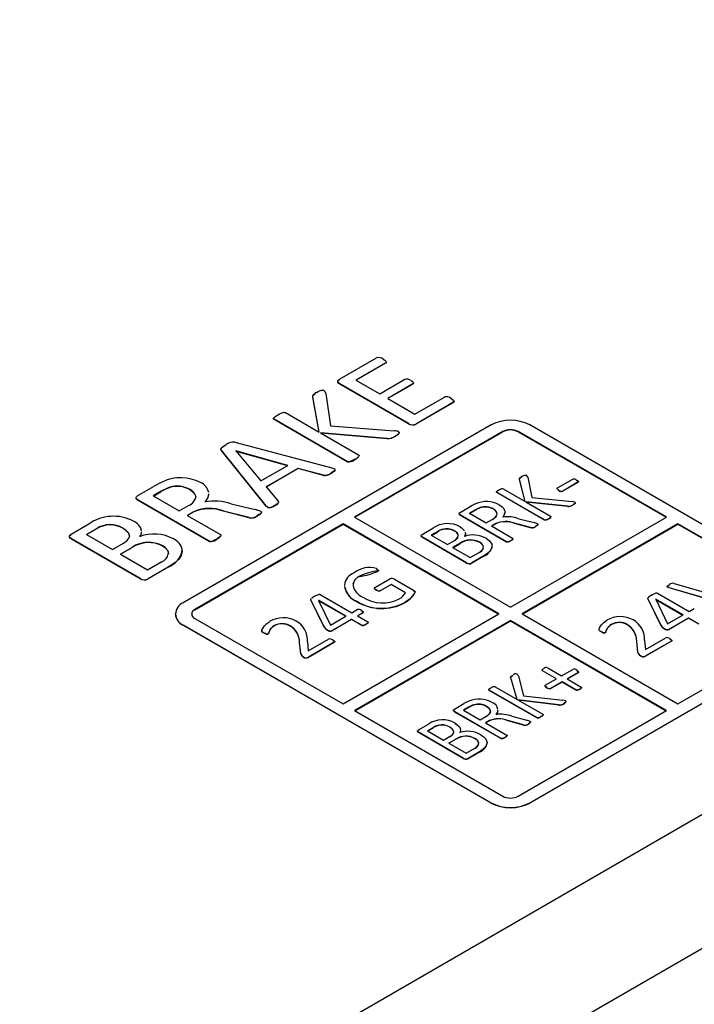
# Model space of a CAD drawing. Header units: millimetres. Extents: x 0 to 559, y 0 to 432.
# Tile 27 of 37: x 461 to 473, y 287 to 305. Entities that reach past the tile are written whole.
import ezdxf

# ---------------------------------------------------------------- set-up
doc = ezdxf.new("R2010")
doc.units = ezdxf.units.MM
doc.header["$LTSCALE"] = 2

msp = doc.modelspace()

# ---------------------------------------------------------------- linework, layer by layer
for p, q in [((519.852, 317.191), (455.152, 279.84)), ((455.93, 277.84), (520.913, 315.354)), ((466.859, 298.441), (467.541, 298.834)), ((467.708, 298.738), (467.162, 298.424)), ((467.708, 298.734), (467.166, 298.421)), ((467.708, 298.734), (467.708, 298.738)), ((468.126, 297.627), (466.864, 298.355)), ((466.864, 298.351), (466.864, 298.355)), ((468.126, 297.623), (466.864, 298.351)), ((467.162, 298.424), (467.599, 298.171)), ((467.599, 298.171), (468.062, 298.439)), ((468.207, 298.354), (467.745, 298.087)), ((468.207, 298.35), (467.748, 298.085)), ((468.207, 298.35), (468.207, 298.354)), ((466.608, 298.178), (466.693, 297.586)), ((466.489, 297.468), (466.369, 298.117)), ((466.369, 298.113), (466.369, 298.117)), ((466.488, 297.468), (466.369, 298.113)), ((467.745, 298.087), (468.244, 297.799)), ((468.244, 297.799), (468.789, 298.114)), ((468.954, 298.017), (468.272, 297.624)), ((468.954, 298.013), (468.272, 297.62)), ((468.954, 298.013), (468.954, 298.017)), ((465.866, 297.827), (466.489, 297.468)), ((469.648, 297.601), (463.991, 294.335)), ((467.003, 296.931), (465.658, 297.707)), ((465.658, 297.703), (465.658, 297.707)), ((467.003, 296.927), (465.658, 297.703)), ((466.693, 297.586), (467.864, 297.494)), ((468.126, 297.623), (468.126, 297.627)), ((468.272, 297.62), (468.272, 297.624)), ((476.012, 294.335), (470.355, 297.601)), ((467.733, 297.352), (466.51, 297.455)), ((466.51, 297.455), (467.211, 297.051)), ((467.733, 297.348), (466.519, 297.451)), ((469.86, 297.479), (467.137, 295.907)), ((467.141, 295.905), (469.86, 297.475)), ((467.886, 297.396), (467.886, 297.401)), ((467.957, 297.451), (467.953, 297.446)), ((469.86, 297.475), (469.86, 297.479)), ((472.865, 295.907), (470.143, 297.479)), ((470.143, 297.479), (470.143, 297.475)), ((470.143, 297.475), (472.862, 295.905)), ((464.94, 297.288), (466.719, 296.811)), ((467.733, 297.348), (467.733, 297.352)), ((465.515, 296.117), (464.688, 297.144)), ((464.688, 297.139), (464.688, 297.144)), ((465.515, 296.113), (464.688, 297.139)), ((464.953, 297.124), (465.415, 296.574)), ((464.954, 297.124), (464.953, 297.124)), ((465.909, 296.859), (464.954, 297.124)), ((464.954, 297.124), (464.954, 297.123)), ((464.956, 297.12), (465.904, 296.857)), ((465.415, 296.574), (465.909, 296.859)), ((467.003, 296.927), (467.003, 296.931)), ((467.142, 296.967), (467.142, 296.971)), ((466.104, 296.804), (465.514, 296.463)), ((466.104, 296.8), (465.516, 296.46)), ((466.566, 296.677), (466.104, 296.804)), ((466.104, 296.8), (466.104, 296.804)), ((466.566, 296.673), (466.104, 296.8)), ((466.566, 296.673), (466.566, 296.677)), ((466.709, 296.717), (466.709, 296.721)), ((470.269, 296.196), (470.169, 296.606)), ((470.169, 296.602), (470.169, 296.606)), ((470.268, 296.197), (470.169, 296.602)), ((470.317, 296.641), (470.393, 296.268)), ((470.867, 296.444), (471.145, 296.604)), ((471.241, 296.549), (470.963, 296.388)), ((471.241, 296.544), (470.963, 296.384)), ((471.241, 296.544), (471.241, 296.549)), ((471.248, 296.565), (471.248, 296.565)), ((463.156, 296.303), (463.454, 296.475)), ((463.586, 296.383), (463.44, 296.298)), ((463.443, 296.296), (463.586, 296.379)), ((463.586, 296.379), (463.586, 296.383)), ((463.741, 296.452), (463.741, 296.456)), ((464.115, 296.413), (464.115, 296.409)), ((465.514, 296.463), (465.734, 296.202)), ((470.624, 295.859), (469.75, 296.364)), ((469.75, 296.36), (469.75, 296.364)), ((470.624, 295.855), (469.75, 296.36)), ((469.865, 296.43), (470.269, 296.196)), ((470.891, 296.398), (470.891, 296.402)), ((470.963, 296.384), (470.963, 296.388)), ((464.466, 295.466), (463.162, 296.219)), ((463.162, 296.214), (463.162, 296.219)), ((464.466, 295.462), (463.162, 296.214)), ((463.44, 296.298), (463.918, 296.022)), ((464.868, 296.154), (465.309, 296.047)), ((471.055, 296.108), (470.283, 296.188)), ((470.283, 296.188), (470.739, 295.925)), ((471.055, 296.104), (470.292, 296.183)), ((470.393, 296.268), (471.132, 296.196)), ((471.149, 296.132), (471.149, 296.136)), ((471.189, 296.161), (471.189, 296.165)), ((463.918, 296.022), (464.088, 296.12)), ((464.185, 296.008), (464.064, 295.938)), ((464.185, 296.004), (464.067, 295.936)), ((464.185, 296.004), (464.185, 296.008)), ((465.199, 295.902), (464.732, 296.021)), ((464.732, 296.017), (464.732, 296.021)), ((465.199, 295.898), (464.732, 296.017)), ((465.515, 296.113), (465.515, 296.117)), ((465.668, 296.116), (465.668, 296.12)), ((469.076, 295.996), (469.259, 296.101)), ((469.344, 296.035), (469.248, 295.979)), ((469.248, 295.979), (469.554, 295.802)), ((469.251, 295.977), (469.344, 296.031)), ((469.344, 296.031), (469.344, 296.035)), ((469.445, 296.079), (469.445, 296.083)), ((469.687, 296.057), (469.687, 296.053)), ((471.055, 296.104), (471.055, 296.108)), ((461.93, 295.595), (462.255, 295.783)), ((464.064, 295.938), (464.673, 295.587)), ((466.925, 295.785), (464.203, 294.213)), ((464.203, 294.209), (466.925, 295.781)), ((465.199, 295.898), (465.199, 295.902)), ((465.348, 295.931), (465.348, 295.935)), ((469.789, 294.131), (466.925, 295.785)), ((466.925, 295.781), (466.925, 295.785)), ((466.925, 295.781), (469.786, 294.129)), ((467.137, 295.907), (470.001, 294.254)), ((469.926, 295.456), (469.082, 295.943)), ((469.082, 295.939), (469.082, 295.943)), ((469.926, 295.452), (469.082, 295.939)), ((469.554, 295.802), (469.666, 295.867)), ((469.729, 295.79), (469.652, 295.746)), ((469.729, 295.786), (469.656, 295.744)), ((469.729, 295.786), (469.729, 295.79)), ((470.001, 294.254), (472.865, 295.907)), ((470.369, 295.719), (470.075, 295.798)), ((470.075, 295.794), (470.075, 295.798)), ((470.369, 295.715), (470.075, 295.794)), ((470.156, 295.88), (470.433, 295.808)), ((473.077, 295.785), (470.213, 294.131)), ((470.217, 294.129), (473.077, 295.781)), ((470.508, 295.773), (470.506, 295.767)), ((470.624, 295.855), (470.624, 295.859)), ((470.704, 295.875), (470.704, 295.879)), ((470.742, 295.903), (470.742, 295.907)), ((475.8, 294.213), (473.077, 295.785)), ((473.077, 295.781), (473.077, 295.785)), ((473.077, 295.781), (475.8, 294.209)), ((462.396, 295.696), (462.213, 295.59)), ((462.213, 295.59), (462.691, 295.314)), ((462.216, 295.588), (462.396, 295.692)), ((462.396, 295.692), (462.396, 295.696)), ((462.882, 295.708), (462.882, 295.704)), ((468.377, 295.592), (468.572, 295.705)), ((468.664, 295.645), (468.546, 295.576)), ((468.55, 295.574), (468.664, 295.64)), ((468.664, 295.64), (468.664, 295.645)), ((468.972, 295.656), (468.972, 295.652)), ((469.652, 295.746), (470.04, 295.522)), ((470.369, 295.715), (470.369, 295.719)), ((470.461, 295.735), (470.461, 295.739)), ((463.197, 294.782), (461.935, 295.51)), ((461.935, 295.506), (461.935, 295.51)), ((463.197, 294.778), (461.935, 295.506)), ((462.691, 295.314), (462.893, 295.43)), ((464.466, 295.462), (464.466, 295.466)), ((464.604, 295.502), (464.604, 295.506)), ((469.196, 295.07), (468.384, 295.539)), ((468.384, 295.535), (468.384, 295.539)), ((469.196, 295.066), (468.384, 295.535)), ((468.546, 295.576), (468.841, 295.406)), ((468.841, 295.406), (468.971, 295.481)), ((469.074, 295.429), (468.937, 295.35)), ((468.941, 295.348), (469.074, 295.425)), ((469.074, 295.425), (469.074, 295.429)), ((469.438, 295.446), (469.438, 295.442)), ((469.926, 295.452), (469.926, 295.456)), ((470.005, 295.472), (470.005, 295.476)), ((463.05, 295.353), (462.837, 295.23)), ((462.837, 295.23), (463.336, 294.942)), ((462.84, 295.228), (463.05, 295.349)), ((463.05, 295.349), (463.05, 295.353)), ((463.616, 295.38), (463.616, 295.376)), ((468.937, 295.35), (469.258, 295.165)), ((469.258, 295.165), (469.425, 295.261)), ((463.336, 294.942), (463.595, 295.091)), ((469.196, 295.066), (469.196, 295.07)), ((469.513, 295.196), (469.288, 295.067)), ((469.513, 295.192), (469.288, 295.062)), ((469.288, 295.062), (469.288, 295.067)), ((469.513, 295.192), (469.513, 295.196)), ((463.714, 294.992), (463.344, 294.778)), ((463.714, 294.988), (463.344, 294.774)), ((463.714, 294.988), (463.714, 294.992)), ((467.569, 294.918), (467.569, 294.922)), ((467.571, 294.939), (467.571, 294.939)), ((463.197, 294.778), (463.197, 294.782)), ((463.344, 294.774), (463.344, 294.778)), ((467.229, 294.821), (467.229, 294.825)), ((467.51, 294.616), (467.783, 294.773)), ((467.873, 294.768), (468.22, 294.568)), ((473.009, 294.692), (474.022, 294.392)), ((467.505, 294.599), (467.505, 294.595)), ((467.537, 294.57), (467.537, 294.574)), ((467.809, 294.673), (467.609, 294.558)), ((467.809, 294.669), (467.609, 294.554)), ((467.609, 294.554), (467.609, 294.558)), ((468.074, 294.52), (467.809, 294.673)), ((467.809, 294.669), (467.809, 294.673)), ((468.074, 294.516), (467.809, 294.669)), ((472.7, 294.513), (473.281, 294.177)), ((474.043, 294.286), (472.916, 294.612)), ((472.916, 294.608), (472.916, 294.612)), ((474.043, 294.282), (472.916, 294.608)), ((466.578, 293.895), (466.335, 294.393)), ((466.335, 294.389), (466.335, 294.393)), ((466.578, 293.891), (466.335, 294.389)), ((466.477, 294.378), (466.697, 293.928)), ((466.478, 294.378), (466.477, 294.378)), ((466.978, 294.09), (466.478, 294.378)), ((466.478, 294.378), (466.478, 294.375)), ((466.478, 294.374), (466.974, 294.088)), ((466.508, 294.49), (467.089, 294.154)), ((467.177, 294.36), (467.177, 294.364)), ((468.059, 294.338), (468.059, 294.342)), ((472.77, 293.918), (472.526, 294.416)), ((472.526, 294.412), (472.526, 294.416)), ((472.77, 293.914), (472.526, 294.412)), ((472.67, 294.402), (472.669, 294.401)), ((472.669, 294.401), (472.888, 293.951)), ((473.17, 294.113), (472.67, 294.402)), ((472.67, 294.402), (472.67, 294.398)), ((472.67, 294.397), (473.166, 294.111)), ((464.203, 294.213), (464.203, 294.209)), ((467.089, 294.154), (467.186, 294.21)), ((467.286, 294.152), (467.189, 294.096)), ((467.286, 294.148), (467.193, 294.094)), ((467.286, 294.148), (467.286, 294.152)), ((467.292, 294.169), (467.292, 294.17)), ((473.281, 294.177), (473.378, 294.233)), ((463.844, 294.131), (463.844, 294.127)), ((464.203, 294.05), (466.925, 292.478)), ((466.697, 293.928), (466.978, 294.09)), ((467.078, 294.032), (466.723, 293.827)), ((467.078, 294.028), (466.723, 293.823)), ((466.925, 292.478), (469.789, 294.131)), ((467.269, 293.922), (467.078, 294.032)), ((467.078, 294.028), (467.078, 294.032)), ((467.269, 293.918), (467.078, 294.028)), ((470.001, 294.009), (467.137, 292.356)), ((467.141, 292.354), (470.001, 294.005)), ((467.189, 294.096), (467.38, 293.986)), ((467.383, 293.964), (467.383, 293.968)), ((472.865, 292.356), (470.001, 294.009)), ((470.001, 294.005), (470.001, 294.009)), ((470.001, 294.005), (472.862, 292.354)), ((470.213, 294.131), (473.077, 292.478)), ((472.888, 293.951), (473.17, 294.113)), ((473.27, 294.055), (472.915, 293.85)), ((473.27, 294.051), (472.915, 293.846)), ((473.077, 292.478), (475.8, 294.05)), ((473.461, 293.945), (473.27, 294.055)), ((473.27, 294.051), (473.27, 294.055)), ((473.461, 293.941), (473.27, 294.051)), ((463.991, 293.927), (469.648, 290.662)), ((463.991, 293.923), (463.991, 293.927)), ((469.648, 290.658), (463.991, 293.923)), ((465.472, 293.778), (465.472, 293.782)), ((465.664, 293.914), (465.664, 293.918)), ((465.954, 293.909), (465.954, 293.913)), ((466.578, 293.891), (466.578, 293.895)), ((466.639, 293.836), (466.639, 293.841)), ((466.723, 293.823), (466.723, 293.827)), ((467.269, 293.918), (467.269, 293.922)), ((467.346, 293.936), (467.346, 293.941)), ((470.355, 290.662), (476.012, 293.927)), ((476.012, 293.923), (470.355, 290.658)), ((471.664, 293.801), (471.664, 293.805)), ((471.737, 293.781), (471.737, 293.785)), ((471.855, 293.937), (471.855, 293.941)), ((472.146, 293.932), (472.146, 293.936)), ((472.77, 293.914), (472.77, 293.918)), ((472.831, 293.86), (472.831, 293.864)), ((472.915, 293.846), (472.915, 293.85)), ((465.545, 293.758), (465.545, 293.762)), ((466.148, 293.404), (466.128, 293.608)), ((466.128, 293.604), (466.128, 293.608)), ((466.148, 293.4), (466.128, 293.604)), ((466.272, 293.618), (466.287, 293.453)), ((466.287, 293.453), (466.661, 293.669)), ((466.764, 293.61), (466.289, 293.335)), ((466.764, 293.606), (466.289, 293.331)), ((466.764, 293.606), (466.764, 293.61)), ((466.771, 293.627), (466.771, 293.628)), ((472.34, 293.427), (472.32, 293.631)), ((472.32, 293.627), (472.32, 293.631)), ((472.34, 293.423), (472.32, 293.627)), ((472.464, 293.642), (472.478, 293.476)), ((472.478, 293.476), (472.853, 293.692)), ((472.956, 293.633), (472.481, 293.359)), ((472.956, 293.629), (472.481, 293.355)), ((472.956, 293.629), (472.956, 293.633)), ((472.963, 293.65), (472.963, 293.651)), ((472.34, 293.423), (472.34, 293.427)), ((466.148, 293.4), (466.148, 293.404)), ((466.198, 293.34), (466.198, 293.344)), ((466.289, 293.331), (466.289, 293.335)), ((472.39, 293.363), (472.39, 293.367)), ((472.481, 293.355), (472.481, 293.359)), ((470.584, 293.106), (470.584, 293.105)), ((470.847, 292.941), (470.591, 293.089)), ((470.591, 293.085), (470.591, 293.089)), ((470.844, 292.939), (470.591, 293.085)), ((470.684, 293.143), (470.94, 292.995)), ((470.94, 292.995), (471.146, 293.114)), ((471.25, 293.072), (471.25, 293.072)), ((470.123, 292.561), (470.005, 292.96)), ((470.005, 292.956), (470.005, 292.96)), ((470.122, 292.562), (470.005, 292.956)), ((470.147, 292.991), (470.24, 292.628)), ((470.641, 292.822), (470.847, 292.941)), ((470.948, 292.883), (470.743, 292.765)), ((470.948, 292.879), (470.743, 292.761)), ((471.204, 292.735), (470.948, 292.883)), ((470.948, 292.879), (470.948, 292.883)), ((471.204, 292.731), (470.948, 292.879)), ((471.246, 293.055), (471.04, 292.937)), ((471.04, 292.937), (471.297, 292.789)), ((471.246, 293.051), (471.044, 292.934)), ((471.246, 293.051), (471.246, 293.055)), ((470.485, 292.228), (469.611, 292.732)), ((469.611, 292.728), (469.611, 292.732)), ((470.485, 292.223), (469.611, 292.728)), ((469.719, 292.794), (470.123, 292.561)), ((470.668, 292.776), (470.668, 292.78)), ((470.743, 292.761), (470.743, 292.765)), ((471.204, 292.731), (471.204, 292.735)), ((471.273, 292.745), (471.273, 292.749)), ((471.302, 292.769), (471.302, 292.773)), ((470.89, 292.462), (470.137, 292.553)), ((470.137, 292.553), (470.593, 292.29)), ((470.89, 292.458), (470.146, 292.547)), ((470.24, 292.628), (470.961, 292.545)), ((467.137, 292.356), (469.86, 290.784)), ((468.972, 292.384), (469.144, 292.484)), ((469.23, 292.418), (469.14, 292.366)), ((469.14, 292.366), (469.446, 292.189)), ((469.143, 292.364), (469.23, 292.414)), ((469.23, 292.418), (469.23, 292.414)), ((469.326, 292.459), (469.326, 292.463)), ((469.563, 292.434), (469.563, 292.43)), ((470.143, 290.784), (472.865, 292.356)), ((470.89, 292.458), (470.89, 292.462)), ((470.981, 292.484), (470.981, 292.488)), ((471.018, 292.511), (471.018, 292.515)), ((469.824, 291.846), (468.981, 292.333)), ((468.981, 292.329), (468.981, 292.333)), ((469.824, 291.842), (468.981, 292.329)), ((469.446, 292.189), (469.551, 292.249)), ((469.616, 292.174), (469.544, 292.132)), ((469.616, 292.17), (469.548, 292.13)), ((469.616, 292.17), (469.616, 292.174)), ((470.242, 292.094), (469.952, 292.175)), ((469.952, 292.171), (469.952, 292.175)), ((470.242, 292.09), (469.952, 292.171)), ((470.026, 292.253), (470.299, 292.18)), ((470.485, 292.223), (470.485, 292.228)), ((470.561, 292.242), (470.561, 292.246)), ((470.597, 292.268), (470.597, 292.272)), ((468.311, 292.003), (468.495, 292.109)), ((468.588, 292.049), (468.476, 291.985)), ((468.476, 291.985), (468.771, 291.814)), ((468.48, 291.982), (468.588, 292.045)), ((468.588, 292.045), (468.588, 292.049)), ((468.885, 292.055), (468.885, 292.051)), ((469.544, 292.132), (469.932, 291.908)), ((470.242, 292.09), (470.242, 292.094)), ((470.329, 292.108), (470.329, 292.112)), ((469.133, 291.483), (468.321, 291.952)), ((468.321, 291.947), (468.321, 291.952)), ((469.133, 291.479), (468.321, 291.947)), ((468.771, 291.814), (468.894, 291.885)), ((468.997, 291.833), (468.868, 291.759)), ((468.871, 291.757), (468.997, 291.829)), ((468.997, 291.829), (468.997, 291.833)), ((469.349, 291.844), (469.349, 291.839)), ((469.824, 291.842), (469.824, 291.846)), ((469.901, 291.86), (469.901, 291.864)), ((469.936, 291.887), (469.936, 291.891)), ((468.868, 291.759), (469.189, 291.573)), ((469.189, 291.573), (469.345, 291.664)), ((469.133, 291.479), (469.133, 291.483)), ((469.434, 291.599), (469.222, 291.477)), ((469.434, 291.595), (469.222, 291.473)), ((469.222, 291.473), (469.222, 291.477)), ((469.434, 291.595), (469.434, 291.599)), ((469.648, 290.662), (469.648, 290.658)), ((470.355, 290.658), (470.355, 290.662))]:
    msp.add_line(p, q)
at = {"flags": 128}
for points in [[(467.663, 298.807), (467.69, 298.79), (467.711, 298.772), (467.718, 298.761), (467.72, 298.753), (467.718, 298.747), (467.711, 298.74), (467.708, 298.738)], [(467.717, 298.759), (467.718, 298.757), (467.72, 298.749), (467.718, 298.743), (467.711, 298.736), (467.708, 298.734)], [(466.864, 298.355), (466.839, 298.373), (466.829, 298.388), (466.828, 298.404), (466.838, 298.424), (466.859, 298.441)], [(466.864, 298.351), (466.839, 298.369), (466.829, 298.384), (466.828, 298.4), (466.838, 298.419), (466.859, 298.437)], [(468.174, 298.416), (468.201, 298.399), (468.216, 298.384), (468.221, 298.375), (468.22, 298.367), (468.214, 298.359), (468.207, 298.354)], [(468.22, 298.371), (468.221, 298.371), (468.22, 298.363), (468.214, 298.355), (468.207, 298.35)], [(466.369, 298.117), (466.368, 298.136), (466.379, 298.154), (466.405, 298.176), (466.448, 298.203)], [(466.369, 298.113), (466.368, 298.132), (466.372, 298.138)], [(466.448, 298.203), (466.477, 298.219), (466.509, 298.233), (466.535, 298.241), (466.547, 298.243), (466.556, 298.242), (466.565, 298.24), (466.575, 298.236)], [(468.91, 298.087), (468.937, 298.07), (468.963, 298.044), (468.966, 298.035), (468.965, 298.027), (468.959, 298.021), (468.954, 298.017)], [(468.91, 298.083), (468.937, 298.066), (468.957, 298.047)], [(468.965, 298.034), (468.966, 298.031), (468.965, 298.023), (468.959, 298.017), (468.954, 298.013)], [(465.658, 297.707), (465.65, 297.714), (465.648, 297.72), (465.649, 297.726), (465.659, 297.739), (465.675, 297.752), (465.692, 297.765), (465.727, 297.787)], [(465.727, 297.787), (465.756, 297.803), (465.788, 297.818), (465.818, 297.829), (465.831, 297.832), (465.843, 297.833), (465.853, 297.832), (465.863, 297.829), (465.866, 297.827)], [(465.658, 297.703), (465.65, 297.71), (465.648, 297.716), (465.649, 297.722), (465.655, 297.73)], [(467.946, 297.477), (467.957, 297.468), (467.959, 297.461), (467.957, 297.455), (467.953, 297.45)], [(464.688, 297.144), (464.681, 297.158), (464.682, 297.169), (464.694, 297.183), (464.725, 297.207), (464.772, 297.236)], [(464.688, 297.139), (464.681, 297.154), (464.682, 297.165), (464.687, 297.17)], [(467.211, 297.051), (467.219, 297.043), (467.221, 297.037), (467.219, 297.03)], [(467.211, 297.047), (467.219, 297.039), (467.221, 297.033), (467.219, 297.026)], [(467.142, 296.971), (467.113, 296.955), (467.081, 296.94), (467.051, 296.929), (467.037, 296.925), (467.025, 296.925), (467.014, 296.927), (467.003, 296.931)], [(466.719, 296.811), (466.754, 296.8), (466.769, 296.793), (466.777, 296.786), (466.781, 296.78), (466.78, 296.773), (466.773, 296.764), (466.722, 296.729), (466.709, 296.721)], [(470.215, 296.659), (470.23, 296.667), (470.246, 296.674), (470.266, 296.681), (470.275, 296.682), (470.282, 296.682), (470.288, 296.68), (470.294, 296.678)], [(470.169, 296.606), (470.168, 296.617), (470.174, 296.629), (470.206, 296.653), (470.215, 296.659)], [(470.169, 296.602), (470.168, 296.613), (470.169, 296.614)], [(470.175, 296.625), (470.206, 296.649), (470.215, 296.655)], [(471.216, 296.59), (471.23, 296.581), (471.243, 296.571), (471.248, 296.564), (471.249, 296.559), (471.247, 296.554), (471.241, 296.549)], [(471.216, 296.586), (471.242, 296.568), (471.249, 296.559), (471.249, 296.554), (471.246, 296.549), (471.241, 296.544)], [(464.088, 296.12), (464.116, 296.137), (464.164, 296.174), (464.193, 296.205), (464.212, 296.237), (464.221, 296.267), (464.221, 296.293), (464.199, 296.343), (464.172, 296.373), (464.115, 296.413)], [(464.115, 296.409), (464.141, 296.392), (464.205, 296.331), (464.222, 296.278), (464.218, 296.263)], [(464.454, 296.321), (464.444, 296.268), (464.392, 296.186)], [(469.75, 296.364), (469.744, 296.369), (469.743, 296.373), (469.743, 296.377), (469.75, 296.385), (469.76, 296.394), (469.785, 296.41)], [(469.75, 296.36), (469.744, 296.365), (469.743, 296.369), (469.743, 296.373), (469.746, 296.376)], [(469.785, 296.41), (469.799, 296.418), (469.815, 296.425), (469.829, 296.431), (469.843, 296.434), (469.85, 296.434), (469.857, 296.433), (469.865, 296.43)], [(470.891, 296.402), (470.877, 296.411), (470.864, 296.421), (470.859, 296.428), (470.858, 296.434), (470.86, 296.439), (470.865, 296.442), (470.867, 296.444)], [(463.162, 296.219), (463.137, 296.237), (463.127, 296.251), (463.126, 296.267), (463.133, 296.283), (463.156, 296.303)], [(463.162, 296.214), (463.137, 296.232), (463.127, 296.247), (463.126, 296.261)], [(465.734, 296.202), (465.741, 296.188), (465.741, 296.176), (465.731, 296.163), (465.702, 296.141), (465.668, 296.12)], [(465.734, 296.198), (465.741, 296.184), (465.741, 296.172), (465.739, 296.17)], [(469.796, 296.134), (469.823, 296.117), (469.847, 296.099), (469.867, 296.079), (469.894, 296.035), (469.899, 296.007), (469.896, 295.979), (469.887, 295.951), (469.858, 295.906)], [(471.184, 296.184), (471.19, 296.179), (471.192, 296.175), (471.192, 296.172), (471.189, 296.165), (471.178, 296.155), (471.164, 296.145), (471.149, 296.136)], [(471.184, 296.18), (471.19, 296.175), (471.192, 296.171), (471.192, 296.167), (471.189, 296.161), (471.164, 296.141), (471.149, 296.132)], [(465.414, 296.014), (465.425, 296.004), (465.427, 295.999), (465.425, 295.992), (465.412, 295.978), (465.394, 295.964), (465.372, 295.949), (465.348, 295.935)], [(465.668, 296.12), (465.639, 296.104), (465.614, 296.092), (465.586, 296.082), (465.573, 296.081), (465.562, 296.082), (465.552, 296.085), (465.537, 296.094), (465.525, 296.105), (465.515, 296.117)], [(465.668, 296.116), (465.639, 296.1), (465.614, 296.088), (465.586, 296.078), (465.573, 296.077), (465.562, 296.078), (465.552, 296.081), (465.537, 296.09), (465.515, 296.113)], [(469.082, 295.943), (469.064, 295.957), (469.058, 295.966), (469.059, 295.977), (469.065, 295.987), (469.076, 295.996)], [(469.082, 295.939), (469.064, 295.953), (469.058, 295.962), (469.058, 295.969)], [(469.666, 295.867), (469.693, 295.884), (469.736, 295.923), (469.755, 295.962), (469.747, 296.003), (469.719, 296.035), (469.687, 296.057)], [(469.894, 295.985), (469.881, 295.937), (469.858, 295.902)], [(470.499, 295.787), (470.505, 295.783), (470.507, 295.78), (470.508, 295.777), (470.506, 295.771), (470.489, 295.756), (470.475, 295.748), (470.461, 295.739)], [(470.704, 295.879), (470.689, 295.871), (470.674, 295.864), (470.659, 295.859), (470.648, 295.856), (470.64, 295.855), (470.632, 295.856), (470.624, 295.859)], [(470.704, 295.875), (470.674, 295.86), (470.659, 295.854), (470.648, 295.852), (470.64, 295.851), (470.632, 295.852), (470.624, 295.855)], [(470.739, 295.925), (470.744, 295.921), (470.746, 295.916), (470.745, 295.912), (470.741, 295.906), (470.726, 295.893), (470.704, 295.879)], [(461.935, 295.51), (461.91, 295.528), (461.9, 295.542), (461.899, 295.558), (461.909, 295.578), (461.93, 295.595)], [(461.899, 295.551), (461.899, 295.554), (461.909, 295.574), (461.93, 295.591)], [(462.893, 295.43), (462.92, 295.447), (462.952, 295.471), (462.992, 295.52), (463.001, 295.546), (462.995, 295.598), (462.982, 295.623), (462.962, 295.647), (462.926, 295.679), (462.882, 295.708)], [(462.882, 295.704), (462.909, 295.686), (462.986, 295.613), (463.002, 295.561), (462.997, 295.543)], [(463.217, 295.619), (463.202, 295.563), (463.191, 295.546)], [(468.384, 295.539), (468.365, 295.553), (468.359, 295.563), (468.36, 295.573), (468.367, 295.584), (468.377, 295.592)], [(468.971, 295.481), (468.998, 295.498), (469.036, 295.539), (469.042, 295.579), (469.026, 295.612), (468.98, 295.651), (468.972, 295.656)], [(469.077, 295.731), (469.104, 295.714), (469.158, 295.659)], [(469.077, 295.727), (469.104, 295.71), (469.158, 295.655)], [(469.166, 295.635), (469.174, 295.609), (469.156, 295.553)], [(469.166, 295.631), (469.174, 295.604), (469.156, 295.549)], [(470.499, 295.761), (470.489, 295.752), (470.461, 295.735)], [(461.935, 295.506), (461.91, 295.524), (461.9, 295.538), (461.9, 295.544)], [(464.604, 295.506), (464.575, 295.49), (464.544, 295.476), (464.513, 295.464), (464.5, 295.461), (464.488, 295.46), (464.476, 295.462), (464.466, 295.466)], [(464.673, 295.587), (464.681, 295.58), (464.683, 295.574), (464.682, 295.567), (464.672, 295.554), (464.657, 295.54), (464.632, 295.523), (464.604, 295.506)], [(464.673, 295.582), (464.681, 295.576), (464.683, 295.57), (464.682, 295.563), (464.672, 295.55), (464.641, 295.525), (464.604, 295.502)], [(468.384, 295.535), (468.365, 295.549), (468.359, 295.559), (468.36, 295.565)], [(469.425, 295.261), (469.451, 295.278), (469.492, 295.318), (469.506, 295.357), (469.495, 295.396), (469.465, 295.429), (469.438, 295.446)], [(469.551, 295.52), (469.578, 295.503), (469.615, 295.474), (469.657, 295.413), (469.66, 295.347), (469.619, 295.277), (469.584, 295.244), (469.513, 295.196)], [(470.005, 295.476), (469.991, 295.468), (469.975, 295.461), (469.961, 295.455), (469.949, 295.452), (469.941, 295.452), (469.934, 295.453), (469.927, 295.455), (469.926, 295.456)], [(470.005, 295.472), (469.975, 295.457), (469.961, 295.451), (469.949, 295.448), (469.941, 295.447), (469.934, 295.448), (469.927, 295.451), (469.926, 295.452)], [(470.04, 295.522), (470.046, 295.517), (470.047, 295.513), (470.046, 295.508), (470.041, 295.502), (470.025, 295.488), (470.005, 295.476)], [(470.04, 295.518), (470.046, 295.513), (470.047, 295.509), (470.046, 295.504), (470.041, 295.497), (470.025, 295.484), (470.005, 295.472)], [(463.717, 295.261), (463.718, 295.271), (463.707, 295.299), (463.661, 295.35), (463.616, 295.38)], [(463.616, 295.376), (463.643, 295.359), (463.703, 295.301), (463.721, 295.236), (463.72, 295.23)], [(463.967, 295.307), (463.973, 295.279), (463.943, 295.187), (463.907, 295.137), (463.86, 295.09), (463.714, 294.988)], [(467.537, 294.964), (467.551, 294.956), (467.561, 294.949), (467.573, 294.937), (467.575, 294.932), (467.575, 294.928), (467.573, 294.925), (467.569, 294.922)], [(467.537, 294.96), (467.563, 294.943), (467.573, 294.933), (467.575, 294.928), (467.575, 294.924), (467.573, 294.921), (467.569, 294.918)], [(467.537, 294.574), (467.515, 294.589), (467.506, 294.596), (467.502, 294.605), (467.503, 294.61), (467.506, 294.613), (467.51, 294.616)], [(468.22, 294.568), (468.244, 294.549), (468.249, 294.539), (468.246, 294.522), (468.204, 294.461), (468.178, 294.433), (468.124, 294.386), (468.059, 294.342)], [(468.22, 294.564), (468.244, 294.545), (468.249, 294.535), (468.249, 294.533)], [(472.59, 294.478), (472.619, 294.494), (472.652, 294.508), (472.665, 294.513), (472.68, 294.516), (472.688, 294.516), (472.693, 294.515), (472.7, 294.513)], [(472.916, 294.612), (472.899, 294.617), (472.89, 294.621), (472.881, 294.626), (472.878, 294.629), (472.877, 294.634), (472.878, 294.638), (472.885, 294.646), (472.896, 294.654), (472.908, 294.661), (472.924, 294.671)], [(472.916, 294.608), (472.883, 294.62), (472.878, 294.624), (472.877, 294.629), (472.878, 294.633), (472.883, 294.64), (472.919, 294.664), (472.924, 294.667)], [(466.335, 294.393), (466.335, 294.405), (466.339, 294.411)], [(466.335, 294.389), (466.335, 294.401), (466.339, 294.407)], [(466.398, 294.455), (466.427, 294.47), (466.46, 294.485), (466.473, 294.49), (466.488, 294.493), (466.496, 294.493), (466.502, 294.492), (466.508, 294.49)], [(472.526, 294.416), (472.527, 294.428), (472.531, 294.434)], [(472.526, 294.412), (472.527, 294.424), (472.531, 294.43)], [(467.261, 294.196), (467.275, 294.187), (467.289, 294.174), (467.293, 294.167), (467.293, 294.159), (467.289, 294.155), (467.286, 294.152)], [(467.261, 294.192), (467.286, 294.173), (467.293, 294.163), (467.294, 294.157), (467.291, 294.152), (467.286, 294.148)], [(465.472, 293.782), (465.446, 293.799), (465.436, 293.812), (465.436, 293.831), (465.449, 293.866), (465.481, 293.911), (465.523, 293.953), (465.578, 293.992)], [(467.38, 293.986), (467.386, 293.981), (467.388, 293.978), (467.387, 293.974), (467.382, 293.966), (467.37, 293.956), (467.346, 293.941)], [(467.38, 293.982), (467.386, 293.977), (467.388, 293.974), (467.387, 293.97), (467.382, 293.962), (467.355, 293.942), (467.346, 293.936)], [(471.664, 293.805), (471.637, 293.823), (471.628, 293.835), (471.628, 293.855), (471.641, 293.889), (471.673, 293.934), (471.714, 293.977), (471.77, 294.015)], [(465.472, 293.778), (465.446, 293.795), (465.436, 293.808), (465.436, 293.827), (465.44, 293.837)], [(465.545, 293.762), (465.54, 293.759), (465.534, 293.759), (465.527, 293.759), (465.514, 293.762), (465.492, 293.771), (465.472, 293.782)], [(465.664, 293.918), (465.637, 293.9), (465.589, 293.85), (465.572, 293.821), (465.56, 293.791), (465.552, 293.769), (465.545, 293.762)], [(465.664, 293.914), (465.637, 293.896), (465.589, 293.846), (465.566, 293.802), (465.552, 293.765), (465.545, 293.758)], [(467.346, 293.941), (467.331, 293.933), (467.316, 293.925), (467.301, 293.92), (467.291, 293.918), (467.284, 293.917), (467.278, 293.918), (467.271, 293.921), (467.269, 293.922)], [(467.346, 293.936), (467.316, 293.921), (467.298, 293.915), (467.29, 293.913), (467.282, 293.913), (467.275, 293.915), (467.269, 293.918)], [(471.664, 293.801), (471.637, 293.819), (471.628, 293.831), (471.628, 293.85), (471.632, 293.861)], [(471.737, 293.785), (471.732, 293.783), (471.726, 293.782), (471.718, 293.782), (471.706, 293.785), (471.684, 293.794), (471.664, 293.805)], [(471.737, 293.781), (471.732, 293.778), (471.726, 293.778), (471.718, 293.778), (471.706, 293.781), (471.684, 293.79), (471.664, 293.801)], [(471.855, 293.941), (471.829, 293.924), (471.78, 293.873), (471.764, 293.844), (471.752, 293.814), (471.744, 293.792), (471.737, 293.785)], [(471.855, 293.937), (471.829, 293.919), (471.78, 293.869), (471.757, 293.825), (471.744, 293.788), (471.737, 293.781)], [(465.545, 293.758), (465.54, 293.755), (465.534, 293.755), (465.527, 293.755), (465.514, 293.758), (465.492, 293.767), (465.472, 293.778)], [(466.737, 293.655), (466.751, 293.646), (466.768, 293.631), (466.772, 293.625), (466.772, 293.619), (466.769, 293.613), (466.764, 293.61)], [(466.737, 293.65), (466.763, 293.632), (466.772, 293.622), (466.773, 293.617), (466.771, 293.611), (466.764, 293.606)], [(472.929, 293.678), (472.943, 293.669), (472.96, 293.654), (472.964, 293.648), (472.964, 293.642), (472.961, 293.636), (472.956, 293.633)], [(472.929, 293.674), (472.955, 293.656), (472.964, 293.645), (472.965, 293.64), (472.963, 293.634), (472.956, 293.629)], [(470.591, 293.089), (470.584, 293.095), (470.582, 293.1), (470.584, 293.105), (470.591, 293.114), (470.601, 293.123), (470.613, 293.13)], [(470.591, 293.085), (470.584, 293.091), (470.582, 293.096), (470.584, 293.101), (470.584, 293.101)], [(471.219, 293.098), (471.232, 293.089), (471.243, 293.081), (471.251, 293.07), (471.253, 293.065), (471.252, 293.061), (471.248, 293.057), (471.246, 293.055)], [(471.219, 293.094), (471.244, 293.076), (471.252, 293.066), (471.253, 293.06), (471.252, 293.056), (471.248, 293.052), (471.246, 293.051)], [(470.005, 292.96), (470.004, 292.971), (470.009, 292.982), (470.036, 293.003), (470.048, 293.01)], [(470.005, 292.956), (470.004, 292.967), (470.004, 292.969)], [(470.01, 292.978), (470.036, 292.999), (470.048, 293.006)], [(469.611, 292.732), (469.605, 292.737), (469.603, 292.741), (469.604, 292.745), (469.61, 292.753), (469.62, 292.762), (469.642, 292.776)], [(469.611, 292.728), (469.605, 292.733), (469.603, 292.737), (469.604, 292.741), (469.606, 292.744)], [(469.642, 292.776), (469.657, 292.784), (469.673, 292.791), (469.686, 292.796), (469.697, 292.799), (469.704, 292.799), (469.711, 292.798), (469.719, 292.794)], [(470.668, 292.78), (470.648, 292.794), (470.638, 292.805), (470.635, 292.812), (470.636, 292.817), (470.638, 292.82), (470.641, 292.822)], [(471.273, 292.749), (471.258, 292.741), (471.242, 292.735), (471.228, 292.731), (471.22, 292.731), (471.212, 292.732), (471.205, 292.735), (471.204, 292.735)], [(471.273, 292.745), (471.241, 292.73), (471.226, 292.727), (471.219, 292.727), (471.211, 292.728), (471.204, 292.731)], [(471.297, 292.789), (471.302, 292.784), (471.304, 292.779), (471.304, 292.775), (471.298, 292.767), (471.288, 292.759), (471.273, 292.749)], [(471.3, 292.765), (471.298, 292.763), (471.273, 292.745)], [(471.012, 292.533), (471.018, 292.529), (471.02, 292.525), (471.021, 292.521), (471.018, 292.515), (471.009, 292.507), (470.999, 292.499), (470.981, 292.488)], [(468.981, 292.333), (468.962, 292.348), (468.956, 292.358), (468.957, 292.368), (468.964, 292.378), (468.972, 292.384)], [(468.981, 292.329), (468.962, 292.344), (468.956, 292.353), (468.957, 292.364), (468.964, 292.374), (468.972, 292.38)], [(469.551, 292.249), (469.578, 292.266), (469.619, 292.307), (469.633, 292.344), (469.623, 292.381), (469.595, 292.411), (469.563, 292.434)], [(469.563, 292.43), (469.589, 292.412), (469.624, 292.374), (469.633, 292.34), (469.622, 292.306), (469.591, 292.272), (469.551, 292.245)], [(469.767, 292.353), (469.755, 292.31), (469.736, 292.28)], [(470.364, 292.158), (470.371, 292.153), (470.373, 292.15), (470.373, 292.146), (470.371, 292.141), (470.351, 292.125), (470.329, 292.112)], [(470.561, 292.246), (470.547, 292.238), (470.531, 292.231), (470.513, 292.225), (470.505, 292.223), (470.497, 292.223), (470.491, 292.225), (470.485, 292.228)], [(470.561, 292.242), (470.531, 292.226), (470.513, 292.22), (470.505, 292.219), (470.497, 292.219), (470.491, 292.221), (470.485, 292.223)], [(470.593, 292.29), (470.599, 292.284), (470.6, 292.28), (470.599, 292.275), (470.592, 292.268), (470.578, 292.256), (470.561, 292.246)], [(470.593, 292.265), (470.584, 292.256), (470.561, 292.242)], [(468.321, 291.952), (468.301, 291.966), (468.296, 291.976), (468.296, 291.986), (468.304, 291.997), (468.311, 292.003)], [(468.321, 291.947), (468.301, 291.962), (468.296, 291.972), (468.296, 291.982), (468.304, 291.993), (468.311, 291.999)], [(468.894, 291.885), (468.92, 291.902), (468.952, 291.937), (468.959, 291.972), (468.945, 292.005), (468.902, 292.044), (468.885, 292.055)], [(468.984, 292.126), (469.011, 292.109), (469.068, 292.052), (469.084, 292.003), (469.07, 291.952)], [(468.984, 292.122), (469.011, 292.104), (469.068, 292.048), (469.084, 291.999), (469.07, 291.948)], [(470.365, 292.133), (470.351, 292.121), (470.329, 292.108)], [(469.345, 291.664), (469.372, 291.681), (469.41, 291.722), (469.419, 291.758), (469.406, 291.794), (469.374, 291.827), (469.349, 291.844)], [(469.455, 291.913), (469.482, 291.896), (469.52, 291.866), (469.547, 291.835), (469.571, 291.773), (469.557, 291.71), (469.531, 291.674), (469.453, 291.611), (469.434, 291.599)], [(469.901, 291.864), (469.886, 291.856), (469.87, 291.849), (469.853, 291.843), (469.845, 291.842), (469.838, 291.842), (469.832, 291.843), (469.824, 291.846)], [(469.901, 291.86), (469.87, 291.845), (469.853, 291.839), (469.845, 291.838), (469.838, 291.838), (469.832, 291.839), (469.824, 291.842)], [(469.932, 291.908), (469.938, 291.904), (469.94, 291.9), (469.938, 291.894), (469.929, 291.883), (469.916, 291.873), (469.901, 291.864)], [(469.933, 291.884), (469.929, 291.879), (469.901, 291.86)]]:
    msp.add_lwpolyline(points, dxfattribs=at)
for centre, radius, start, end in [((467.577, 298.707), 0.132, 49.1552, 105.8078), ((468.097, 298.326), 0.118, 49.778, 107.4501), ((466.52, 298.028), 0.185, 112.7946, 140.7887), ((466.527, 298.17), 0.0812, 5.3393, 54.0238), ((468.823, 297.983), 0.136, 50.2203, 104.5863), ((468.202, 297.751), 0.145, 238.3107, 298.9029), ((468.202, 297.747), 0.145, 238.3107, 298.9029), ((470.001, 296.919), 0.769, 62.6097, 117.3903), ((467.739, 297.6), 0.248, 268.5786, 306.3898), ((467.859, 297.262), 0.232, 68.1104, 88.7528), ((467.795, 297.591), 0.211, 295.4377, 315.8192), ((467.791, 297.594), 0.219, 295.8015, 315.4553), ((470.001, 297.206), 0.307, 62.6097, 117.3903), ((470.001, 297.202), 0.307, 62.6097, 117.3903), ((464.883, 296.983), 0.272, 114.0101, 134.6747), ((464.92, 297.055), 0.234, 85.0854, 129.3425), ((467.739, 297.596), 0.248, 268.5786, 306.3898), ((467.032, 297.087), 0.163, 259.7946, 312.3348), ((467.02, 297.213), 0.271, 296.7292, 315.2787), ((467.029, 297.198), 0.257, 295.9913, 313.9689), ((466.587, 296.864), 0.188, 263.6561, 310.5423), ((466.587, 296.86), 0.188, 263.6561, 310.5423), ((466.579, 296.974), 0.288, 296.948, 313.6878), ((470.265, 296.634), 0.052, 6.9516, 56.8331), ((464.4, 294.839), 1.89, 114.5775, 120.0459), ((463.945, 295.861), 0.772, 62.187, 115.4186), ((464.21, 296.308), 0.254, 12.3503, 68.0155), ((471.168, 296.536), 0.0717, 48.2553, 109.2151), ((464, 295.705), 0.795, 109.0239, 121.3969), ((464.017, 295.665), 0.834, 109.317, 121.1038), ((463.881, 296.022), 0.456, 59.0897, 107.7837), ((463.879, 296.008), 0.465, 59.6003, 107.2731), ((464.233, 296.35), 0.226, 314.8434, 357.1716), ((470.939, 296.457), 0.0728, 228.5704, 289.4001), ((470.939, 296.453), 0.0728, 228.5704, 289.4001), ((464.553, 295.138), 1.064, 72.758, 98.6727), ((465.588, 296.298), 0.198, 293.5705, 317.4613), ((469.781, 295.201), 1.04, 114.0325, 120.1363), ((469.559, 295.701), 0.494, 61.3226, 114.1187), ((471.065, 296.247), 0.139, 266.1098, 307.4375), ((471.065, 296.243), 0.139, 266.1098, 307.4375), ((471.116, 295.998), 0.198, 69.8547, 85.3031), ((464.474, 295.362), 0.708, 68.6457, 114.1412), ((464.475, 295.32), 0.743, 69.7672, 113.0197), ((465.176, 295.436), 0.625, 67.6437, 77.7056), ((465.237, 296.163), 0.257, 295.7138, 316.9536), ((469.604, 295.616), 0.493, 108.7741, 121.8516), ((469.614, 295.591), 0.517, 109.0743, 121.5514), ((469.538, 295.803), 0.295, 59.493, 108.2361), ((469.538, 295.797), 0.297, 59.661, 108.0681), ((469.602, 296.01), 0.161, 293.5868, 340.1893), ((469.649, 295.956), 0.104, 9.6093, 68.6327), ((462.71, 295.129), 0.796, 62.6349, 124.8443), ((462.649, 295.317), 0.455, 59.0887, 123.6947), ((462.982, 295.608), 0.246, 11.9206, 67.6249), ((465.239, 296.073), 0.176, 256.905, 308.386), ((465.239, 296.069), 0.176, 256.905, 308.386), ((468.846, 295.31), 0.48, 61.1882, 124.6566), ((469.912, 295.374), 0.454, 68.8258, 113.7593), ((469.912, 295.37), 0.454, 68.8258, 113.7593), ((469.952, 295.28), 0.634, 71.235, 98.494), ((470.321, 295.346), 0.476, 68.0069, 76.345), ((470.659, 295.976), 0.11, 294.1582, 318.6938), ((462.649, 295.301), 0.465, 59.8709, 122.9125), ((463.081, 295.639), 0.142, 321.2166, 359.5005), ((463.456, 294.861), 0.738, 61.3164, 110.9821), ((468.827, 295.402), 0.292, 60.3725, 123.8919), ((468.827, 295.397), 0.293, 60.529, 123.7355), ((468.928, 295.544), 0.116, 13.9629, 67.7421), ((470.397, 295.815), 0.0995, 254.0568, 310.0486), ((470.397, 295.811), 0.0995, 254.0568, 310.0486), ((463.355, 294.905), 0.542, 61.247, 124.2582), ((463.356, 294.886), 0.555, 62.067, 123.4383), ((463.704, 295.257), 0.272, 11.6444, 67.1468), ((464.495, 295.621), 0.162, 259.6075, 312.5219), ((468.926, 295.588), 0.12, 292.0646, 344.2605), ((469.27, 295.144), 0.346, 60.9801, 124.4432), ((469.271, 295.131), 0.354, 61.742, 123.6812), ((469.318, 295.105), 0.477, 60.6492, 109.7632), ((469.401, 295.346), 0.103, 8.3872, 68.9367), ((463.532, 295.266), 0.186, 289.672, 350.2646), ((463.566, 295.379), 0.414, 291.0105, 348.8452), ((469.363, 295.393), 0.149, 294.1737, 341.3199), ((469.429, 295.413), 0.236, 290.616, 346.5936), ((469.245, 295.148), 0.0922, 237.7299, 297.4619), ((469.245, 295.144), 0.0922, 237.7299, 297.4619), ((467.235, 294.618), 0.289, 111.6966, 170.7821), ((467.41, 294.523), 0.46, 73.9127, 127.8067), ((467.722, 293.745), 1.187, 97.3825, 114.5378), ((467.086, 295.966), 1.154, 277.1312, 294.7891), ((463.273, 294.905), 0.145, 238.3107, 298.9029), ((463.273, 294.901), 0.145, 238.3107, 298.9029), ((467.319, 294.628), 0.217, 114.4797, 167.0947), ((467.288, 294.654), 0.177, 109.6957, 185.6351), ((467.823, 294.691), 0.0921, 57.4581, 115.9493), ((472.987, 294.599), 0.0958, 76.8919, 131.3807), ((467.315, 294.707), 0.37, 188.7393, 248.0525), ((467.308, 294.693), 0.357, 190.8655, 248.506), ((467.39, 294.707), 0.286, 190.3324, 249.2548), ((467.557, 294.628), 0.0613, 212.3897, 250.9802), ((467.588, 294.635), 0.0793, 230.3164, 285.4372), ((467.587, 294.625), 0.0739, 228.1238, 287.6299), ((467.826, 294.656), 0.282, 297.6736, 331.2139), ((464.068, 294.131), 0.218, 110.7834, 249.2166), ((466.472, 294.291), 0.179, 114.3467, 135.8387), ((466.472, 294.287), 0.179, 114.3467, 135.8387), ((467.637, 295.121), 0.886, 238.7284, 298.4558), ((467.637, 295.113), 0.883, 238.6134, 298.5709), ((467.652, 295.01), 0.677, 237.5241, 296.8749), ((467.85, 294.74), 0.452, 297.4143, 328.6306), ((472.664, 294.314), 0.179, 114.3467, 135.8387), ((472.664, 294.31), 0.179, 114.3467, 135.8387), ((464.244, 294.117), 0.101, 114.3747, 174.3052), ((464.234, 294.131), 0.0873, 110.7834, 249.2166), ((467.21, 294.13), 0.0835, 51.9439, 106.7419), ((464.095, 294.152), 0.251, 185.6948, 245.6253), ((465.826, 293.57), 0.49, 61.1316, 120.5178), ((465.869, 293.644), 0.404, 356.3897, 61.3279), ((472.018, 293.593), 0.49, 61.1316, 120.5178), ((471.997, 293.681), 0.295, 59.6759, 118.6159), ((471.997, 293.677), 0.295, 59.6759, 118.6159), ((472.061, 293.667), 0.404, 356.3897, 61.3279), ((465.805, 293.658), 0.295, 59.6759, 118.6159), ((465.805, 293.654), 0.295, 59.6759, 118.6159), ((465.773, 293.608), 0.355, 0.0168, 59.2814), ((465.763, 293.599), 0.365, 0.8569, 58.4413), ((466.692, 293.961), 0.132, 210.1638, 246.1984), ((466.692, 293.957), 0.132, 210.1638, 246.1984), ((466.691, 293.9), 0.0789, 228.3747, 293.7597), ((466.691, 293.895), 0.0789, 228.3747, 293.7597), ((471.965, 293.631), 0.355, 0.0168, 59.2814), ((471.955, 293.622), 0.365, 0.8569, 58.4413), ((472.884, 293.984), 0.132, 210.1638, 246.1984), ((472.884, 293.98), 0.132, 210.1638, 246.1984), ((472.883, 293.923), 0.0789, 228.3747, 293.7597), ((472.883, 293.919), 0.0789, 228.3747, 293.7597), ((466.686, 293.59), 0.0822, 51.1431, 107.6523), ((472.878, 293.614), 0.0822, 51.1431, 107.6523), ((472.416, 293.439), 0.0764, 189.3107, 250.6274), ((472.416, 293.435), 0.0764, 189.3107, 250.6274), ((466.224, 293.416), 0.0764, 189.3107, 250.6274), ((466.224, 293.412), 0.0764, 189.3107, 250.6274), ((466.25, 293.409), 0.0831, 231.3819, 297.8526), ((466.25, 293.405), 0.0831, 231.3819, 297.8526), ((472.442, 293.432), 0.0831, 231.3819, 297.8526), ((472.442, 293.428), 0.0831, 231.3819, 297.8526), ((470.659, 293.073), 0.0732, 70.5707, 129.4576), ((471.167, 293.035), 0.0816, 50.7181, 105.3247), ((470.101, 292.95), 0.081, 74.6168, 131.3883), ((470.088, 292.978), 0.061, 12.6776, 54.8783), ((470.69, 292.833), 0.0609, 204.5158, 248.8501), ((470.72, 292.841), 0.0794, 229.6182, 286.816), ((470.72, 292.837), 0.0794, 229.6182, 286.816), ((469.609, 291.684), 0.925, 113.671, 120.1489), ((469.426, 292.084), 0.485, 60.5827, 112.8578), ((470.944, 292.359), 0.187, 68.6516, 84.7263), ((469.466, 292.038), 0.447, 108.2277, 121.8458), ((469.468, 292.03), 0.452, 108.3011, 121.7725), ((469.412, 292.184), 0.292, 58.8351, 106.9789), ((469.411, 292.178), 0.293, 58.9909, 106.823), ((469.608, 292.353), 0.164, 7.6501, 69.9415), ((469.64, 292.371), 0.129, 317.8153, 358.2736), ((470.902, 292.59), 0.129, 264.7441, 307.4568), ((470.902, 292.586), 0.129, 264.7441, 307.4568), ((470.949, 292.563), 0.0855, 291.8492, 325.5285), ((468.753, 291.719), 0.468, 60.434, 123.406), ((469.786, 291.77), 0.438, 67.7098, 112.8648), ((469.786, 291.766), 0.438, 67.7098, 112.8648), ((469.816, 291.659), 0.631, 70.5459, 97.2779), ((470.174, 291.694), 0.502, 67.6627, 75.4966), ((468.741, 291.813), 0.281, 59.1972, 123.074), ((468.741, 291.807), 0.283, 59.4052, 122.866), ((468.839, 291.938), 0.121, 15.7929, 67.7887), ((469.219, 291.505), 0.471, 60.0024, 108.4974), ((470.27, 292.182), 0.0924, 252.2995, 310.0919), ((470.27, 292.178), 0.0924, 252.2995, 310.0919), ((468.853, 291.981), 0.108, 292.1531, 345.617), ((469.181, 291.55), 0.338, 60.3287, 123.1189), ((469.181, 291.543), 0.341, 60.5876, 122.8601), ((469.309, 291.739), 0.108, 10.5498, 68.5522), ((469.29, 291.782), 0.135, 294.3023, 342.6424), ((469.358, 291.795), 0.214, 290.7708, 347.5195), ((469.182, 291.559), 0.0913, 237.2938, 295.9135), ((469.182, 291.555), 0.0913, 237.2938, 295.9135), ((470.001, 291.057), 0.307, 242.6097, 297.3903), ((470.001, 291.344), 0.769, 242.6097, 297.3903), ((470.001, 291.34), 0.769, 242.6097, 297.3903)]:
    msp.add_arc(centre, radius, start, end)

doc.saveas('drawing.dxf')
